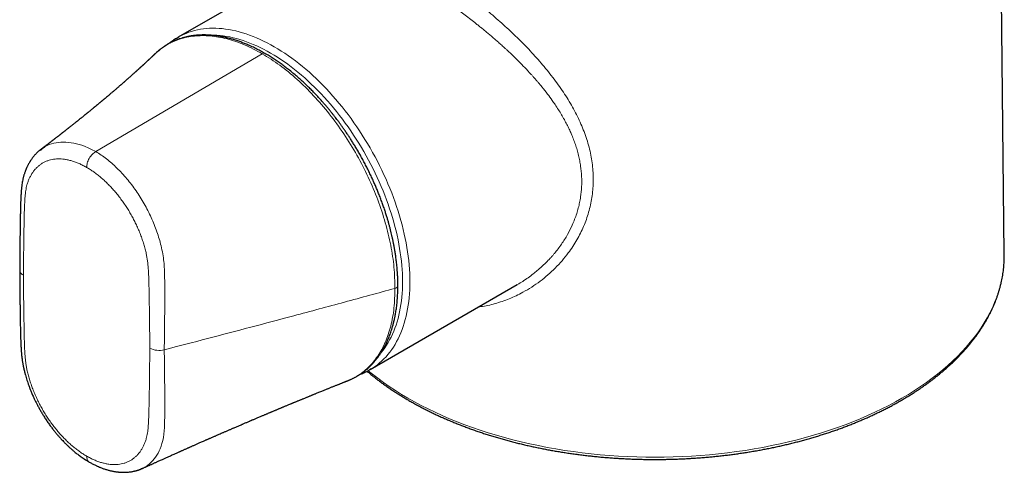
# Model space of a CAD drawing. Header units: millimetres. Extents: x 8 to 961, y 12 to 886.
# Tile 26 of 56: x 767 to 842, y 145 to 180. Entities that reach past the tile are written whole.
import ezdxf

# ---------------------------------------------------------------- set-up
doc = ezdxf.new("R2010")
doc.units = ezdxf.units.MM

msp = doc.modelspace()

# ---------------------------------------------------------------- linework, layer by layer
at = {"color": 7, "linetype": 'Continuous', "lineweight": 30}
for p, q in [((842.445, 161.758), (842.087, 195.235)), ((790.397, 185.054), (778.935, 178.438)), ((768.33, 169.752), (768.377, 169.787)), ((793.684, 152.889), (804.999, 159.421))]:
    msp.add_line(p, q, dxfattribs=at)
at = {"color": 252, "linetype": 'Continuous', "lineweight": 0}
msp.add_line((785.388, 177.172), (772.586, 169.653), dxfattribs=at)
at = {"color": 252, "linetype": 'Continuous', "lineweight": 0, "flags": 128}
for points in [[(779.022, 178.487), (779.13, 178.544), (779.331, 178.643), (779.536, 178.732), (779.746, 178.813), (779.96, 178.884), (780.179, 178.946), (780.402, 179), (780.629, 179.044), (780.86, 179.079), (781.095, 179.104), (781.333, 179.121), (781.575, 179.128), (781.819, 179.126), (782.067, 179.115), (782.318, 179.095), (782.572, 179.065), (782.828, 179.026), (783.087, 178.979), (783.347, 178.921), (783.61, 178.855), (783.875, 178.78), (784.141, 178.696), (784.409, 178.603), (784.678, 178.501), (784.948, 178.39), (785.219, 178.271), (785.491, 178.143), (785.764, 178.006), (786.037, 177.861), (786.31, 177.707), (786.583, 177.546), (786.855, 177.376), (787.128, 177.198), (787.4, 177.012), (787.671, 176.818), (787.941, 176.617), (788.21, 176.408), (788.478, 176.192), (788.744, 175.969), (789.009, 175.739), (789.272, 175.501), (789.533, 175.257), (789.791, 175.007), (790.047, 174.75), (790.301, 174.486), (790.552, 174.217), (790.8, 173.942), (791.045, 173.661), (791.286, 173.375), (791.524, 173.083), (791.759, 172.787), (791.99, 172.485), (792.217, 172.179), (792.44, 171.868), (792.659, 171.553), (792.873, 171.234), (793.083, 170.911), (793.288, 170.585), (793.489, 170.255), (793.685, 169.922), (793.875, 169.586), (794.06, 169.248), (794.24, 168.907), (794.415, 168.564), (794.584, 168.219), (794.747, 167.872), (794.905, 167.523), (795.057, 167.173), (795.202, 166.823), (795.342, 166.471), (795.475, 166.119), (795.603, 165.767), (795.723, 165.414), (795.838, 165.062), (795.945, 164.71), (796.047, 164.359), (796.141, 164.008), (796.229, 163.659), (796.31, 163.311), (796.384, 162.965), (796.451, 162.62), (796.511, 162.278), (796.565, 161.938), (796.611, 161.601), (796.65, 161.266), (796.682, 160.934), (796.707, 160.606), (796.725, 160.281), (796.736, 159.96), (796.739, 159.642), (796.736, 159.329), (796.725, 159.02), (796.707, 158.716), (796.682, 158.416), (796.65, 158.122), (796.611, 157.832), (796.565, 157.548), (796.511, 157.27), (796.451, 156.997), (796.384, 156.73), (796.31, 156.47), (796.229, 156.215), (796.141, 155.967), (796.047, 155.726), (795.945, 155.492), (795.838, 155.264), (795.723, 155.044), (795.603, 154.831), (795.475, 154.625), (795.342, 154.427), (795.202, 154.237), (795.057, 154.054), (794.905, 153.88), (794.747, 153.713), (794.584, 153.555), (794.415, 153.405), (794.24, 153.263), (794.06, 153.13), (793.875, 153.005), (793.766, 152.937)], [(794.527, 154.194), (794.537, 154.206), (794.678, 154.383), (794.814, 154.569), (794.944, 154.761), (795.068, 154.961), (795.185, 155.169), (795.296, 155.383), (795.401, 155.604), (795.5, 155.832), (795.592, 156.067), (795.677, 156.308), (795.756, 156.556), (795.828, 156.809), (795.893, 157.069), (795.952, 157.334), (796.004, 157.605), (796.049, 157.882), (796.087, 158.163), (796.118, 158.45), (796.142, 158.741), (796.16, 159.037), (796.17, 159.338), (796.174, 159.642), (796.17, 159.951), (796.16, 160.264), (796.142, 160.58), (796.118, 160.899), (796.087, 161.222), (796.049, 161.548), (796.004, 161.876), (795.952, 162.207), (795.893, 162.54), (795.828, 162.875), (795.756, 163.212), (795.677, 163.55), (795.592, 163.89), (795.5, 164.231), (795.401, 164.572), (795.296, 164.915), (795.185, 165.258), (795.068, 165.6), (794.944, 165.943), (794.814, 166.286), (794.678, 166.628), (794.537, 166.969), (794.389, 167.309), (794.236, 167.648), (794.077, 167.986), (793.912, 168.322), (793.743, 168.656), (793.567, 168.987), (793.387, 169.317), (793.202, 169.644), (793.011, 169.967), (792.816, 170.288), (792.617, 170.606), (792.412, 170.92), (792.204, 171.23), (791.991, 171.537), (791.774, 171.839), (791.553, 172.137), (791.329, 172.43), (791.1, 172.719), (790.868, 173.003), (790.633, 173.281), (790.395, 173.554), (790.154, 173.822), (789.91, 174.084), (789.663, 174.34), (789.414, 174.59), (789.162, 174.834), (788.909, 175.071), (788.653, 175.302), (788.396, 175.526), (788.136, 175.744), (787.876, 175.954), (787.614, 176.157), (787.351, 176.353), (787.087, 176.541), (786.823, 176.722), (786.558, 176.895), (786.292, 177.06), (786.027, 177.218), (785.761, 177.367), (785.496, 177.508), (785.231, 177.641), (784.966, 177.766), (784.702, 177.882), (784.439, 177.99), (784.178, 178.089), (783.917, 178.179), (783.658, 178.261), (783.401, 178.334), (783.145, 178.399), (782.891, 178.454), (782.64, 178.501), (782.39, 178.538), (782.144, 178.567), (781.9, 178.587), (781.658, 178.598), (781.42, 178.6), (781.362, 178.599)], [(834.578, 150.698), (835.068, 150.988), (835.546, 151.286), (836.009, 151.592), (836.459, 151.904), (836.894, 152.223), (837.315, 152.548), (837.721, 152.879), (838.112, 153.217), (838.487, 153.56), (838.846, 153.909), (839.19, 154.263), (839.517, 154.623), (839.828, 154.987), (840.123, 155.355), (840.4, 155.728), (840.661, 156.105), (840.904, 156.486), (841.13, 156.871), (841.339, 157.258), (841.53, 157.649), (841.703, 158.043), (841.858, 158.438), (841.995, 158.837), (842.114, 159.237), (842.215, 159.638), (842.298, 160.042), (842.362, 160.446), (842.408, 160.851), (842.436, 161.257), (842.445, 161.578)], [(793.534, 152.807), (793.853, 152.548), (794.273, 152.223), (794.709, 151.904), (795.158, 151.592), (795.622, 151.286), (796.099, 150.988), (796.59, 150.698), (797.094, 150.414), (797.61, 150.139), (798.139, 149.871), (798.679, 149.612), (799.232, 149.36), (799.795, 149.117), (800.369, 148.883), (800.954, 148.657), (801.549, 148.441), (802.153, 148.233), (802.767, 148.035), (803.389, 147.846), (804.02, 147.666), (804.658, 147.496), (805.304, 147.336), (805.958, 147.186), (806.617, 147.045), (807.283, 146.915), (807.955, 146.794), (808.632, 146.684), (809.313, 146.584), (809.999, 146.495), (810.689, 146.415), (811.382, 146.347), (812.078, 146.288), (812.776, 146.241), (813.476, 146.204), (814.178, 146.177), (814.881, 146.161), (815.584, 146.156), (816.287, 146.161), (816.99, 146.177), (817.691, 146.204), (818.392, 146.241), (819.09, 146.288), (819.786, 146.347), (820.479, 146.415), (821.169, 146.495), (821.854, 146.584), (822.536, 146.684), (823.213, 146.794), (823.884, 146.915), (824.55, 147.045), (825.21, 147.186), (825.863, 147.336), (826.509, 147.496), (827.148, 147.666), (827.779, 147.846), (828.401, 148.035), (829.014, 148.233), (829.619, 148.441), (830.213, 148.657), (830.798, 148.883), (831.372, 149.117), (831.936, 149.36), (832.488, 149.612), (833.029, 149.871), (833.557, 150.139), (834.074, 150.414), (834.578, 150.698)]]:
    msp.add_lwpolyline(points, dxfattribs=at)
at = {"color": 7, "linetype": 'Continuous', "lineweight": 30, "flags": 128}
for points in [[(778.858, 178.392), (778.935, 178.437), (779.022, 178.487)], [(842.445, 161.578), (842.445, 161.662), (842.445, 161.758)], [(793.766, 152.937), (793.685, 152.89), (793.602, 152.843)]]:
    msp.add_lwpolyline(points, dxfattribs=at)
at = {"color": 252, "linetype": 'Continuous', "lineweight": 0}
for centre, radius, start, end in [((767.233, 160.591), 0.497, 185.20737, 246.03027), ((777.448, 155.921), 1.559, 242.90616, 284.99996)]:
    msp.add_arc(centre, radius, start, end, dxfattribs=at)
for points, knots in [([(804.998, 159.423), (805.04, 159.446), (805.213, 159.544), (805.529, 159.744), (805.924, 160.016), (806.289, 160.293), (806.652, 160.591), (807.013, 160.916), (807.296, 161.197), (807.47, 161.38), (807.553, 161.471), (807.633, 161.559), (807.71, 161.646), (807.783, 161.732), (808.026, 162.019), (808.404, 162.517), (808.862, 163.25), (809.186, 163.894), (809.412, 164.438), (809.567, 164.875), (809.694, 165.308), (809.794, 165.736), (809.891, 166.275), (809.956, 166.937), (809.957, 167.731), (809.891, 168.404), (809.8, 168.947), (809.711, 169.359), (809.601, 169.774), (809.471, 170.19), (809.321, 170.608), (809.159, 171.003), (808.989, 171.378), (808.812, 171.738), (808.616, 172.106), (808.399, 172.484), (808.162, 172.871), (807.922, 173.237), (807.644, 173.638), (807.311, 174.09), (807.001, 174.484), (806.769, 174.767), (806.639, 174.922), (806.504, 175.081), (806.363, 175.243), (806.217, 175.409), (805.956, 175.699), (805.597, 176.085), (805.154, 176.538), (804.776, 176.911), (804.464, 177.208), (804.22, 177.435), (804.05, 177.591), (803.918, 177.711), (803.804, 177.814), (803.676, 177.929), (803.548, 178.043), (803.422, 178.154), (803.296, 178.263), (803.128, 178.408), (802.919, 178.587), (802.669, 178.797), (802.425, 178.999), (802.187, 179.193), (801.955, 179.379), (801.527, 179.72), (800.904, 180.202), (800.09, 180.805), (799.364, 181.321), (798.725, 181.759), (798.169, 182.129), (797.632, 182.475), (797.042, 182.845), (796.401, 183.232), (795.715, 183.626), (795.192, 183.91), (794.818, 184.104), (794.58, 184.223), (794.347, 184.337), (794.118, 184.444), (793.893, 184.546), (793.673, 184.642), (793.458, 184.732), (793.164, 184.849), (792.795, 184.984), (792.358, 185.118), (792.017, 185.197), (791.761, 185.239), (791.583, 185.26), (791.409, 185.271), (791.239, 185.272), (791.073, 185.262), (790.913, 185.241), (790.697, 185.191), (790.52, 185.135), (790.415, 185.061), (790.4, 185.05)], [0, 0, 0, 0, 0.003756, 0.015541, 0.029101, 0.041094, 0.05112, 0.065545, 0.078738, 0.08199, 0.085158, 0.088242, 0.091241, 0.094156, 0.096986, 0.120347, 0.142694, 0.164046, 0.176393, 0.188395, 0.200061, 0.211396, 0.222407, 0.242486, 0.262792, 0.28337, 0.293778, 0.304271, 0.314854, 0.325533, 0.336312, 0.347197, 0.356357, 0.365839, 0.375646, 0.385779, 0.39624, 0.407031, 0.415787, 0.429434, 0.444848, 0.449178, 0.453629, 0.458201, 0.462894, 0.467709, 0.472646, 0.4883, 0.501866, 0.513345, 0.522239, 0.529286, 0.534484, 0.53689, 0.540572, 0.544208, 0.547798, 0.551343, 0.554842, 0.558296, 0.565346, 0.572199, 0.578855, 0.585315, 0.591578, 0.597646, 0.619931, 0.64159, 0.662643, 0.67805, 0.693138, 0.707918, 0.722401, 0.742736, 0.763223, 0.783892, 0.791698, 0.799535, 0.807406, 0.815312, 0.823255, 0.831235, 0.839255, 0.847316, 0.86506, 0.884044, 0.904281, 0.913341, 0.922633, 0.932159, 0.941919, 0.951914, 0.962144, 0.972609, 0.995986, 1, 1, 1, 1]), ([(799.185, 183.121), (799.555, 182.864), (800.295, 182.35), (801.424, 181.503), (802.553, 180.6), (803.664, 179.648), (804.739, 178.66), (805.762, 177.642), (806.727, 176.588), (807.632, 175.491), (808.46, 174.365), (809.182, 173.216), (809.783, 172.06), (810.264, 170.881), (810.614, 169.685), (810.816, 168.478), (810.864, 167.282), (810.758, 166.112), (810.508, 164.976), (810.12, 163.885), (809.593, 162.836), (808.874, 161.749), (807.94, 160.665), (806.763, 159.646), (805.557, 158.875), (804.388, 158.313), (803.299, 157.951), (802.514, 157.754), (802.093, 157.721), (802.047, 157.717)], [0, 0, 0, 0, 0.036459, 0.072951, 0.109783, 0.147255, 0.184071, 0.220771, 0.25761, 0.294839, 0.332825, 0.369929, 0.406454, 0.442722, 0.480019, 0.516733, 0.553283, 0.590094, 0.626116, 0.662358, 0.69918, 0.736928, 0.7855, 0.834455, 0.884404, 0.921972, 0.958916, 0.995498, 1, 1, 1, 1]), ([(785.388, 177.172), (784.932, 177.412), (784.02, 177.892), (782.676, 178.337), (781.38, 178.57), (780.154, 178.565), (779.022, 178.325), (777.993, 177.875), (777.42, 177.391), (777.134, 177.149)], [0, 0, 0, 0, 0.1432, 0.286359, 0.429429, 0.572417, 0.715332, 0.858119, 1, 1, 1, 1]), ([(785.59, 177.194), (785.59, 177.194), (785.577, 177.204), (785.545, 177.211), (785.479, 177.215), (785.424, 177.189), (785.388, 177.172)], [0, 0, 0, 0, 0.005445, 0.267445, 0.523935, 1, 1, 1, 1]), ([(795.592, 159.134), (795.579, 159.668), (795.551, 160.735), (795.292, 162.436), (794.877, 164.175), (794.295, 165.934), (793.562, 167.68), (792.686, 169.386), (791.678, 171.021), (790.56, 172.557), (789.35, 173.969), (788.069, 175.224), (786.74, 176.322), (785.839, 176.889), (785.388, 177.172)], [0, 0, 0, 0, 0.083371, 0.166722, 0.250007, 0.333215, 0.416371, 0.499559, 0.58283, 0.666175, 0.749564, 0.833, 0.916488, 1, 1, 1, 1]), ([(768.377, 169.787), (768.482, 169.871), (768.772, 170.102), (769.35, 170.307), (770.087, 170.401), (770.887, 170.319), (771.726, 170.086), (772.299, 169.797), (772.586, 169.653)], [0, 0, 0, 0, 0.102002, 0.281007, 0.46028, 0.63998, 0.819944, 1, 1, 1, 1]), ([(771.885, 168.432), (771.894, 168.539), (771.908, 168.705), (771.996, 168.944), (772.086, 169.127), (772.198, 169.297), (772.361, 169.494), (772.497, 169.59), (772.586, 169.653)], [0, 0, 0, 0, 0.239577, 0.368438, 0.5, 0.631562, 0.760423, 1, 1, 1, 1]), ([(772.586, 169.653), (772.862, 169.472), (773.414, 169.112), (774.221, 168.394), (774.989, 167.571), (775.698, 166.645), (776.328, 165.639), (776.868, 164.58), (777.305, 163.491), (777.646, 162.347), (777.851, 161.175), (777.885, 160.031), (777.895, 158.902), (777.889, 157.778), (777.883, 156.654), (777.872, 155.532), (777.858, 154.787), (777.852, 154.415)], [0, 0, 0, 0, 0.062822, 0.125612, 0.18831, 0.25086, 0.313315, 0.375768, 0.438204, 0.500581, 0.571678, 0.642811, 0.714083, 0.785475, 0.856957, 0.92848, 1, 1, 1, 1]), ([(771.885, 168.432), (771.788, 168.485), (771.595, 168.593), (771.306, 168.728), (771.02, 168.842), (770.738, 168.935), (770.459, 169.006), (770.192, 169.054), (769.936, 169.08), (769.691, 169.087), (769.454, 169.073), (769.225, 169.04), (769.001, 168.985), (768.782, 168.907), (768.57, 168.806), (768.37, 168.683), (768.182, 168.54), (768.007, 168.376), (767.849, 168.196), (767.708, 168.002), (767.583, 167.796), (767.473, 167.574), (767.377, 167.338), (767.301, 167.104), (767.245, 166.875), (767.204, 166.654), (767.173, 166.426), (767.15, 166.192), (767.128, 165.875), (767.11, 165.475), (767.089, 164.867), (767.075, 164.125), (767.058, 163.028), (767.038, 161.701), (767.034, 160.658), (767.031, 160.137)], [0, 0, 0, 0, 0.023519, 0.047004, 0.070459, 0.093885, 0.117282, 0.140647, 0.162646, 0.184613, 0.206546, 0.228447, 0.250319, 0.273531, 0.296797, 0.320107, 0.343449, 0.366809, 0.390171, 0.412189, 0.434183, 0.456147, 0.478072, 0.499957, 0.51739, 0.534816, 0.552271, 0.569771, 0.587316, 0.621857, 0.656399, 0.71807, 0.77974, 0.889866, 1, 1, 1, 1]), ([(776.738, 154.533), (776.736, 154.978), (776.733, 155.867), (776.715, 157.207), (776.698, 158.299), (776.684, 159.141), (776.668, 159.735), (776.649, 160.228), (776.627, 160.619), (776.604, 160.906), (776.572, 161.196), (776.529, 161.491), (776.469, 161.811), (776.387, 162.157), (776.283, 162.527), (776.163, 162.898), (776.028, 163.27), (775.877, 163.641), (775.715, 164.003), (775.543, 164.354), (775.362, 164.693), (775.171, 165.027), (774.968, 165.354), (774.752, 165.68), (774.521, 166.001), (774.276, 166.317), (774.024, 166.619), (773.764, 166.908), (773.497, 167.183), (773.229, 167.437), (772.963, 167.671), (772.697, 167.886), (772.428, 168.085), (772.157, 168.269), (771.976, 168.377), (771.885, 168.432)], [0, 0, 0, 0, 0.093435, 0.186864, 0.280291, 0.321399, 0.36251, 0.403633, 0.422996, 0.442316, 0.461592, 0.480844, 0.500119, 0.523404, 0.54671, 0.570042, 0.593398, 0.616775, 0.640168, 0.662233, 0.684301, 0.706367, 0.728431, 0.75049, 0.773843, 0.797127, 0.820364, 0.843574, 0.866774, 0.889982, 0.911886, 0.933825, 0.955814, 0.977866, 1, 1, 1, 1]), ([(767.031, 160.137), (767.033, 159.692), (767.037, 158.803), (767.054, 157.463), (767.071, 156.371), (767.086, 155.53), (767.102, 154.935), (767.12, 154.443), (767.143, 154.052), (767.165, 153.765), (767.197, 153.474), (767.24, 153.18), (767.301, 152.859), (767.383, 152.514), (767.486, 152.144), (767.606, 151.773), (767.742, 151.401), (767.893, 151.03), (768.055, 150.669), (768.227, 150.318), (768.407, 149.978), (768.599, 149.644), (768.801, 149.317), (769.018, 148.992), (769.249, 148.67), (769.493, 148.355), (769.746, 148.052), (770.006, 147.764), (770.273, 147.489), (770.54, 147.235), (770.807, 147.001), (771.072, 146.786), (771.341, 146.587), (771.612, 146.403), (771.794, 146.295), (771.885, 146.24)], [0, 0, 0, 0, 0.093435, 0.186864, 0.280291, 0.321399, 0.36251, 0.403633, 0.422995, 0.442316, 0.461592, 0.480844, 0.500119, 0.523404, 0.546711, 0.570043, 0.593399, 0.616777, 0.640169, 0.662234, 0.684302, 0.706368, 0.728431, 0.75049, 0.773843, 0.797127, 0.820364, 0.843574, 0.866774, 0.889982, 0.911886, 0.933825, 0.955813, 0.977866, 1, 1, 1, 1]), ([(777.852, 154.415), (778.961, 154.701), (781.181, 155.274), (784.501, 156.144), (788.011, 157.076), (791.71, 158.071), (794.298, 158.78), (795.592, 159.134)], [0, 0, 0, 0, 0.186667, 0.373334, 0.560001, 0.78, 1, 1, 1, 1]), ([(791.958, 152.062), (792.198, 152.159), (792.781, 152.394), (793.559, 153.025), (794.295, 153.902), (794.876, 154.972), (795.292, 156.215), (795.551, 157.598), (795.579, 158.622), (795.592, 159.134)], [0, 0, 0, 0, 0.104964, 0.254007, 0.402994, 0.552074, 0.701291, 0.850627, 1, 1, 1, 1]), ([(795.819, 159.343), (795.819, 159.34), (795.82, 159.327), (795.815, 159.304), (795.803, 159.275), (795.779, 159.238), (795.736, 159.198), (795.67, 159.159), (795.617, 159.142), (795.592, 159.134)], [0, 0, 0, 0, 0.036994, 0.1518647, 0.2667354, 0.3806554, 0.6016826, 0.8094344, 1, 1, 1, 1]), ([(771.885, 146.24), (771.981, 146.187), (772.174, 146.079), (772.463, 145.945), (772.749, 145.83), (773.031, 145.737), (773.309, 145.666), (773.577, 145.618), (773.833, 145.592), (774.078, 145.585), (774.315, 145.599), (774.544, 145.632), (774.768, 145.687), (774.987, 145.765), (775.199, 145.866), (775.399, 145.989), (775.587, 146.132), (775.761, 146.296), (775.919, 146.476), (776.06, 146.669), (776.185, 146.875), (776.296, 147.097), (776.392, 147.333), (776.468, 147.567), (776.524, 147.796), (776.565, 148.017), (776.596, 148.245), (776.619, 148.479), (776.641, 148.795), (776.659, 149.196), (776.68, 149.804), (776.694, 150.545), (776.711, 151.643), (776.731, 152.969), (776.736, 154.012), (776.738, 154.533)], [0, 0, 0, 0, 0.0235194, 0.0470042, 0.0704591, 0.0938855, 0.1172824, 0.1406477, 0.1626467, 0.1846132, 0.2065464, 0.2284472, 0.2503192, 0.2735315, 0.296797, 0.3201069, 0.3434489, 0.3668088, 0.3901714, 0.4121884, 0.4341832, 0.4561467, 0.4780723, 0.4999577, 0.5173909, 0.534817, 0.5522717, 0.5697715, 0.5873164, 0.6218568, 0.6563986, 0.7180696, 0.7797398, 0.8898662, 1, 1, 1, 1]), ([(777.852, 154.415), (777.858, 154.048), (777.872, 153.315), (777.883, 152.22), (777.889, 151.129), (777.895, 150.039), (777.885, 148.962), (777.851, 147.897), (777.646, 147.003), (777.306, 146.287), (776.865, 145.748), (776.45, 145.405), (776.157, 145.304), (776.077, 145.276)], [0, 0, 0, 0, 0.10071, 0.201425, 0.302081, 0.402611, 0.502973, 0.603138, 0.703253, 0.791088, 0.879006, 0.966949, 1, 1, 1, 1]), ([(772.092, 145.783), (772.091, 145.783), (772.053, 145.797), (771.997, 145.859), (771.908, 145.994), (771.894, 146.143), (771.885, 146.24)], [0, 0, 0, 0, 0.005678, 0.267308, 0.523566, 1, 1, 1, 1])]:
    msp.add_open_spline(points, degree=3, knots=knots, dxfattribs=at)
at = {"color": 7, "linetype": 'Continuous', "lineweight": 30}
for points, knots in [([(785.59, 177.194), (785.53, 177.228), (785.412, 177.296), (785.238, 177.391), (785.066, 177.481), (784.889, 177.571), (784.706, 177.661), (784.514, 177.75), (784.289, 177.85), (784.027, 177.959), (783.728, 178.074), (783.417, 178.183), (783.166, 178.261), (782.979, 178.314), (782.861, 178.346), (782.749, 178.375), (782.647, 178.399), (782.555, 178.421), (782.474, 178.438), (782.404, 178.453), (782.346, 178.465), (782.299, 178.474), (782.256, 178.482), (782.211, 178.491), (782.157, 178.5), (782.093, 178.511), (782.024, 178.522), (781.913, 178.539), (781.76, 178.56), (781.565, 178.581), (781.36, 178.597), (781.143, 178.608), (780.959, 178.611), (780.81, 178.61), (780.7, 178.607), (780.588, 178.602), (780.478, 178.595), (780.376, 178.587), (780.286, 178.579), (780.209, 178.57), (780.15, 178.563), (780.106, 178.557), (780.075, 178.553), (780.05, 178.55), (780.023, 178.546), (779.99, 178.541), (779.948, 178.534), (779.895, 178.526), (779.83, 178.514), (779.751, 178.499), (779.661, 178.481), (779.569, 178.461), (779.478, 178.439), (779.39, 178.416), (779.305, 178.393), (779.201, 178.363), (779.081, 178.325), (778.947, 178.278), (778.831, 178.235), (778.734, 178.196), (778.655, 178.163), (778.584, 178.131), (778.52, 178.102), (778.459, 178.073), (778.397, 178.043), (778.329, 178.008), (778.25, 177.966), (778.16, 177.917), (778.059, 177.858), (777.961, 177.798), (777.867, 177.737), (777.778, 177.677), (777.69, 177.614), (777.605, 177.551), (777.527, 177.49), (777.454, 177.432), (777.381, 177.371), (777.309, 177.309), (777.239, 177.247), (777.183, 177.196), (777.15, 177.163), (777.136, 177.151)], [0, 0, 0, 0, 0.019032, 0.036888, 0.054489, 0.072894, 0.092107, 0.112127, 0.132957, 0.162894, 0.194315, 0.227224, 0.261621, 0.27424, 0.28704, 0.299223, 0.310257, 0.320141, 0.328874, 0.336456, 0.342886, 0.347679, 0.351765, 0.356618, 0.362511, 0.369443, 0.377252, 0.385265, 0.405872, 0.427299, 0.449831, 0.474132, 0.500232, 0.512438, 0.525002, 0.537922, 0.551134, 0.563286, 0.573842, 0.582802, 0.590167, 0.594833, 0.598514, 0.601209, 0.603973, 0.607903, 0.612999, 0.619261, 0.626689, 0.636606, 0.647935, 0.659366, 0.670522, 0.681402, 0.692005, 0.702333, 0.72055, 0.737837, 0.753777, 0.765438, 0.77598, 0.785452, 0.794151, 0.802132, 0.810375, 0.819851, 0.831, 0.84382, 0.858312, 0.874479, 0.887055, 0.900489, 0.914428, 0.927555, 0.939746, 0.951, 0.961317, 0.973973, 0.984857, 0.993971, 1, 1, 1, 1]), ([(778.854, 178.39), (778.81, 178.363), (778.716, 178.305), (778.576, 178.211), (778.433, 178.109), (778.326, 178.028), (778.269, 177.98), (778.256, 177.969)], [0, 0, 0, 0, 0.211686, 0.45243, 0.693225, 0.934115, 1, 1, 1, 1]), ([(795.819, 159.343), (795.819, 159.408), (795.819, 159.57), (795.813, 159.828), (795.801, 160.11), (795.785, 160.379), (795.765, 160.633), (795.743, 160.867), (795.72, 161.083), (795.697, 161.281), (795.673, 161.464), (795.65, 161.633), (795.626, 161.793), (795.602, 161.943), (795.579, 162.082), (795.558, 162.201), (795.54, 162.3), (795.527, 162.373), (795.517, 162.424), (795.511, 162.456), (795.506, 162.481), (795.503, 162.5), (795.499, 162.52), (795.494, 162.545), (795.486, 162.586), (795.473, 162.648), (795.456, 162.735), (795.434, 162.839), (795.409, 162.955), (795.375, 163.11), (795.331, 163.3), (795.275, 163.533), (795.214, 163.771), (795.149, 164.012), (795.081, 164.256), (795.007, 164.511), (794.922, 164.788), (794.827, 165.083), (794.722, 165.395), (794.606, 165.725), (794.477, 166.072), (794.346, 166.409), (794.214, 166.733), (794.083, 167.042), (793.942, 167.362), (793.791, 167.693), (793.631, 168.031), (793.465, 168.366), (793.292, 168.703), (793.115, 169.035), (792.935, 169.362), (792.758, 169.67), (792.586, 169.961), (792.419, 170.235), (792.257, 170.492), (792.102, 170.732), (791.946, 170.968), (791.791, 171.198), (791.637, 171.419), (791.517, 171.588), (791.428, 171.712), (791.362, 171.802), (791.291, 171.899), (791.213, 172.005), (791.119, 172.129), (791.009, 172.273), (790.882, 172.438), (790.741, 172.616), (790.588, 172.805), (790.422, 173.007), (790.246, 173.215), (790.061, 173.429), (789.867, 173.647), (789.66, 173.873), (789.441, 174.106), (789.203, 174.351), (788.945, 174.607), (788.668, 174.873), (788.375, 175.143), (788.066, 175.416), (787.741, 175.69), (787.426, 175.944), (787.123, 176.176), (786.835, 176.389), (786.537, 176.598), (786.23, 176.803), (785.913, 177.004), (785.699, 177.13), (785.59, 177.194)], [0, 0, 0, 0, 0.010397, 0.025958, 0.040659, 0.054505, 0.067497, 0.079639, 0.090309, 0.100226, 0.10939, 0.117803, 0.125464, 0.133259, 0.140085, 0.145942, 0.150831, 0.154751, 0.156709, 0.158288, 0.159489, 0.160312, 0.161132, 0.162344, 0.16398, 0.167243, 0.17147, 0.176659, 0.182527, 0.188327, 0.199413, 0.210091, 0.222272, 0.233875, 0.244936, 0.257405, 0.270708, 0.284845, 0.299818, 0.315631, 0.332291, 0.349809, 0.364186, 0.379117, 0.394633, 0.410725, 0.427378, 0.44406, 0.460122, 0.477264, 0.493609, 0.509172, 0.52399, 0.538063, 0.551388, 0.563964, 0.575789, 0.588705, 0.600584, 0.611427, 0.616179, 0.620934, 0.62623, 0.632088, 0.638507, 0.64699, 0.656287, 0.666399, 0.677324, 0.689061, 0.701609, 0.714181, 0.72747, 0.741476, 0.756201, 0.771665, 0.78888, 0.806934, 0.825829, 0.845567, 0.866149, 0.887577, 0.905006, 0.922958, 0.941433, 0.960431, 0.979953, 1, 1, 1, 1]), ([(777.134, 177.15), (777.131, 177.147), (777.125, 177.141), (777.114, 177.131), (777.104, 177.121), (777.093, 177.11), (777.081, 177.099), (777.066, 177.084), (777.047, 177.066), (777.025, 177.046), (777.005, 177.026), (776.986, 177.009), (776.967, 176.99), (776.943, 176.967), (776.915, 176.941), (776.888, 176.915), (776.863, 176.892), (776.835, 176.865), (776.803, 176.835), (776.768, 176.801), (776.732, 176.768), (776.697, 176.735), (776.666, 176.706), (776.64, 176.682), (776.617, 176.659), (776.592, 176.636), (776.561, 176.608), (776.53, 176.579), (776.498, 176.549), (776.465, 176.518), (776.428, 176.484), (776.391, 176.449), (776.355, 176.416), (776.317, 176.381), (776.276, 176.344), (776.236, 176.306), (776.194, 176.267), (776.151, 176.229), (776.105, 176.186), (776.062, 176.147), (776.027, 176.114), (776, 176.09), (775.972, 176.064), (775.942, 176.037), (775.912, 176.01), (775.886, 175.986), (775.861, 175.964), (775.834, 175.939), (775.805, 175.913), (775.779, 175.889), (775.759, 175.871), (775.74, 175.854), (775.719, 175.835), (775.694, 175.812), (775.669, 175.79), (775.646, 175.769), (775.625, 175.75), (775.602, 175.729), (775.576, 175.706), (775.55, 175.683), (775.527, 175.662), (775.494, 175.632), (775.446, 175.59), (775.386, 175.536), (775.323, 175.48), (775.26, 175.424), (775.198, 175.369), (775.133, 175.312), (775.08, 175.265), (775.03, 175.22), (774.987, 175.182), (774.942, 175.143), (774.896, 175.103), (774.851, 175.063), (774.805, 175.023), (774.762, 174.985), (774.718, 174.947), (774.675, 174.909), (774.63, 174.87), (774.583, 174.829), (774.537, 174.789), (774.484, 174.743), (774.427, 174.693), (774.358, 174.634), (774.292, 174.577), (774.222, 174.517), (774.156, 174.46), (774.086, 174.4), (774.014, 174.339), (773.936, 174.272), (773.856, 174.203), (773.773, 174.133), (773.691, 174.063), (773.611, 173.995), (773.543, 173.938), (773.487, 173.891), (773.443, 173.854), (773.398, 173.816), (773.351, 173.777), (773.305, 173.738), (773.258, 173.699), (773.211, 173.659), (773.169, 173.624), (773.135, 173.596), (773.111, 173.576), (773.085, 173.554), (773.055, 173.529), (773.025, 173.504), (772.997, 173.48), (772.97, 173.458), (772.94, 173.433), (772.899, 173.399), (772.852, 173.36), (772.807, 173.323), (772.769, 173.291), (772.736, 173.264), (772.704, 173.237), (772.669, 173.208), (772.629, 173.176), (772.586, 173.14), (772.543, 173.105), (772.506, 173.074), (772.474, 173.048), (772.444, 173.023), (772.412, 172.997), (772.38, 172.97), (772.342, 172.939), (772.293, 172.899), (772.236, 172.853), (772.177, 172.805), (772.118, 172.757), (772.059, 172.708), (772.003, 172.663), (771.955, 172.624), (771.914, 172.59), (771.876, 172.559), (771.839, 172.529), (771.799, 172.497), (771.758, 172.464), (771.716, 172.43), (771.669, 172.392), (771.614, 172.347), (771.555, 172.3), (771.495, 172.252), (771.435, 172.203), (771.377, 172.157), (771.325, 172.115), (771.276, 172.076), (771.227, 172.037), (771.18, 171.999), (771.134, 171.962), (771.088, 171.925), (771.033, 171.882), (770.971, 171.833), (770.905, 171.78), (770.842, 171.73), (770.778, 171.679), (770.715, 171.629), (770.646, 171.575), (770.575, 171.518), (770.508, 171.465), (770.451, 171.42), (770.401, 171.381), (770.349, 171.34), (770.292, 171.296), (770.234, 171.25), (770.173, 171.202), (770.112, 171.154), (770.059, 171.113), (770.017, 171.08), (769.979, 171.05), (769.939, 171.019), (769.896, 170.986), (769.854, 170.952), (769.81, 170.918), (769.763, 170.881), (769.713, 170.843), (769.665, 170.805), (769.615, 170.767), (769.559, 170.723), (769.501, 170.678), (769.447, 170.636), (769.402, 170.601), (769.359, 170.568), (769.313, 170.532), (769.264, 170.494), (769.214, 170.456), (769.167, 170.42), (769.121, 170.384), (769.076, 170.349), (769.03, 170.314), (768.983, 170.278), (768.937, 170.243), (768.891, 170.208), (768.85, 170.176), (768.813, 170.147), (768.776, 170.12), (768.736, 170.089), (768.684, 170.049), (768.623, 170.002), (768.558, 169.952), (768.495, 169.905), (768.445, 169.867), (768.406, 169.836), (768.382, 169.819), (768.369, 169.808), (768.364, 169.805)], [0, 0, 0, 0, 0.001331, 0.002952, 0.004566, 0.006175, 0.007785, 0.010133, 0.012976, 0.016314, 0.019598, 0.022042, 0.024652, 0.028216, 0.032771, 0.036838, 0.040163, 0.043609, 0.049445, 0.053938, 0.058904, 0.064729, 0.068713, 0.07239, 0.075468, 0.078781, 0.082765, 0.088343, 0.09176, 0.096177, 0.10212, 0.106908, 0.11148, 0.11695, 0.122189, 0.128098, 0.133416, 0.139141, 0.145091, 0.15205, 0.156037, 0.159286, 0.162799, 0.16698, 0.171137, 0.174501, 0.177277, 0.180753, 0.184951, 0.188531, 0.190942, 0.192932, 0.195733, 0.199253, 0.202552, 0.205384, 0.207887, 0.210749, 0.214243, 0.217732, 0.220647, 0.222994, 0.230468, 0.238577, 0.246034, 0.254161, 0.262082, 0.269348, 0.278018, 0.282093, 0.287647, 0.293915, 0.298541, 0.304458, 0.310431, 0.315033, 0.320468, 0.326187, 0.330799, 0.336895, 0.342939, 0.347353, 0.356024, 0.363395, 0.371946, 0.379459, 0.387952, 0.395547, 0.404046, 0.412975, 0.422925, 0.43197, 0.441589, 0.451362, 0.459618, 0.464758, 0.47047, 0.474925, 0.4801, 0.486206, 0.490795, 0.495903, 0.502019, 0.504894, 0.507335, 0.510214, 0.513675, 0.517295, 0.520385, 0.523051, 0.526326, 0.530635, 0.53674, 0.541737, 0.545723, 0.54936, 0.552775, 0.556383, 0.560898, 0.565795, 0.570639, 0.574981, 0.577988, 0.581213, 0.5848, 0.58855, 0.591775, 0.597193, 0.604471, 0.610224, 0.616419, 0.623473, 0.629594, 0.634247, 0.639049, 0.642882, 0.646475, 0.651001, 0.65557, 0.659427, 0.664474, 0.670795, 0.676928, 0.683208, 0.689836, 0.695946, 0.701439, 0.706213, 0.711548, 0.716889, 0.721047, 0.725804, 0.731488, 0.738067, 0.74515, 0.752082, 0.757754, 0.764975, 0.771653, 0.778906, 0.787163, 0.792239, 0.796496, 0.802349, 0.808202, 0.813828, 0.820163, 0.826951, 0.832194, 0.836364, 0.839774, 0.843823, 0.848405, 0.852676, 0.856665, 0.861746, 0.867009, 0.871572, 0.876196, 0.881881, 0.888456, 0.893659, 0.898031, 0.901851, 0.906513, 0.911841, 0.916518, 0.921363, 0.925731, 0.930204, 0.93476, 0.939302, 0.944096, 0.948422, 0.952752, 0.956232, 0.959464, 0.963474, 0.967997, 0.974895, 0.981358, 0.987066, 0.993172, 0.996004, 0.998647, 1, 1, 1, 1]), ([(768.315, 169.767), (768.297, 169.753), (768.253, 169.717), (768.199, 169.671), (768.142, 169.62), (768.09, 169.571), (768.034, 169.517), (767.974, 169.455), (767.915, 169.391), (767.852, 169.32), (767.784, 169.238), (767.71, 169.144), (767.641, 169.048), (767.587, 168.969), (767.547, 168.907), (767.515, 168.855), (767.479, 168.797), (767.44, 168.73), (767.401, 168.659), (767.364, 168.588), (767.33, 168.52), (767.299, 168.455), (767.27, 168.393), (767.246, 168.337), (767.223, 168.283), (767.197, 168.219), (767.166, 168.14), (767.132, 168.046), (767.098, 167.947), (767.067, 167.848), (767.039, 167.75), (767.013, 167.653), (766.984, 167.531), (766.953, 167.385), (766.923, 167.214), (766.9, 167.055), (766.883, 166.914), (766.871, 166.795), (766.861, 166.682), (766.852, 166.565), (766.843, 166.432), (766.835, 166.281), (766.822, 166.013), (766.807, 165.64), (766.798, 165.289), (766.793, 165.071), (766.791, 164.985), (766.79, 164.912), (766.788, 164.854), (766.787, 164.808), (766.787, 164.766), (766.786, 164.711), (766.784, 164.635), (766.783, 164.537), (766.781, 164.429), (766.779, 164.315), (766.777, 164.194), (766.775, 164.067), (766.773, 163.933), (766.771, 163.785), (766.768, 163.619), (766.765, 163.433), (766.762, 163.23), (766.759, 163.01), (766.756, 162.773), (766.752, 162.519), (766.749, 162.239), (766.746, 161.93), (766.743, 161.592), (766.741, 161.233), (766.739, 160.882), (766.739, 160.65), (766.738, 160.546)], [0, 0, 0, 0, 0.007172, 0.018305, 0.027488, 0.035244, 0.044213, 0.054551, 0.064706, 0.074069, 0.086865, 0.100958, 0.114453, 0.126712, 0.132964, 0.139348, 0.146952, 0.15579, 0.165161, 0.173917, 0.182042, 0.190252, 0.197661, 0.20424, 0.210111, 0.216715, 0.226459, 0.237514, 0.248557, 0.259503, 0.270339, 0.2809, 0.291154, 0.309206, 0.326674, 0.344287, 0.357832, 0.36982, 0.38039, 0.392189, 0.405773, 0.421116, 0.438212, 0.487306, 0.534438, 0.544498, 0.553232, 0.560552, 0.566461, 0.570961, 0.574588, 0.578975, 0.587572, 0.597764, 0.608637, 0.620174, 0.632374, 0.645238, 0.658769, 0.672972, 0.690143, 0.70892, 0.72939, 0.751556, 0.775417, 0.800976, 0.828235, 0.860185, 0.894196, 0.930271, 0.968412, 1, 1, 1, 1]), ([(768.376, 169.815), (768.356, 169.8), (768.334, 169.783), (768.316, 169.768), (768.315, 169.767)], [0, 0, 0, 0, 0.925262, 1, 1, 1, 1]), ([(793.448, 152.762), (793.471, 152.742), (793.569, 152.658), (793.747, 152.512), (793.983, 152.322), (794.224, 152.135), (794.47, 151.95), (794.721, 151.767), (794.976, 151.587), (795.235, 151.409), (795.499, 151.233), (795.768, 151.059), (796.041, 150.888), (796.318, 150.719), (796.6, 150.553), (796.886, 150.389), (797.176, 150.228), (797.469, 150.069), (797.767, 149.913), (798.069, 149.76), (798.375, 149.609), (798.685, 149.461), (798.998, 149.316), (799.315, 149.173), (799.635, 149.034), (799.96, 148.897), (800.287, 148.763), (800.618, 148.631), (800.952, 148.503), (801.289, 148.378), (801.63, 148.255), (801.974, 148.136), (802.32, 148.019), (802.67, 147.906), (803.022, 147.796), (803.377, 147.688), (803.735, 147.584), (804.095, 147.483), (804.458, 147.385), (804.824, 147.29), (805.192, 147.199), (805.562, 147.11), (805.934, 147.025), (806.308, 146.943), (806.685, 146.865), (807.063, 146.789), (807.443, 146.717), (807.825, 146.648), (808.209, 146.583), (808.594, 146.521), (808.981, 146.462), (809.37, 146.407), (809.759, 146.355), (810.15, 146.306), (810.542, 146.261), (810.936, 146.219), (811.33, 146.18), (811.725, 146.145), (812.121, 146.113), (812.518, 146.085), (812.916, 146.06), (813.314, 146.039), (813.713, 146.021), (814.112, 146.007), (814.511, 145.996), (814.911, 145.988), (815.31, 145.984), (815.71, 145.983), (816.11, 145.986), (816.509, 145.993), (816.909, 146.002), (817.308, 146.015), (817.707, 146.032), (818.105, 146.052), (818.503, 146.076), (818.9, 146.103), (819.296, 146.133), (819.692, 146.167), (820.087, 146.204), (820.48, 146.245), (820.873, 146.289), (821.264, 146.336), (821.655, 146.387), (822.043, 146.441), (822.431, 146.499), (822.817, 146.56), (823.201, 146.624), (823.584, 146.692), (823.965, 146.762), (824.344, 146.837), (824.721, 146.914), (825.096, 146.995), (825.469, 147.079), (825.84, 147.166), (826.209, 147.256), (826.575, 147.35), (826.939, 147.447), (827.3, 147.546), (827.659, 147.649), (828.015, 147.756), (828.368, 147.865), (828.719, 147.977), (829.067, 148.092), (829.411, 148.211), (829.753, 148.332), (830.091, 148.456), (830.427, 148.584), (830.759, 148.714), (831.088, 148.847), (831.413, 148.983), (831.735, 149.121), (832.053, 149.263), (832.368, 149.407), (832.679, 149.554), (832.986, 149.704), (833.289, 149.857), (833.589, 150.012), (833.884, 150.169), (834.176, 150.33), (834.463, 150.492), (834.746, 150.658), (835.025, 150.826), (835.3, 150.996), (835.57, 151.169), (835.836, 151.344), (836.097, 151.521), (836.354, 151.701), (836.606, 151.883), (836.854, 152.067), (837.097, 152.253), (837.335, 152.442), (837.568, 152.633), (837.796, 152.825), (838.02, 153.02), (838.238, 153.217), (838.451, 153.415), (838.66, 153.616), (838.863, 153.818), (839.061, 154.022), (839.253, 154.228), (839.441, 154.436), (839.623, 154.645), (839.799, 154.856), (839.971, 155.068), (840.136, 155.282), (840.297, 155.497), (840.451, 155.714), (840.601, 155.932), (840.744, 156.151), (840.882, 156.372), (841.014, 156.594), (841.141, 156.817), (841.262, 157.041), (841.377, 157.266), (841.486, 157.492), (841.589, 157.719), (841.687, 157.946), (841.779, 158.175), (841.865, 158.404), (841.945, 158.634), (842.019, 158.865), (842.087, 159.096), (842.149, 159.328), (842.206, 159.56), (842.256, 159.793), (842.301, 160.026), (842.339, 160.259), (842.372, 160.493), (842.399, 160.727), (842.42, 160.961), (842.434, 161.195), (842.443, 161.399), (842.444, 161.525), (842.444, 161.573)], [0, 0, 0, 0, 0.001782, 0.007679, 0.013577, 0.019475, 0.025374, 0.031273, 0.037172, 0.043072, 0.048972, 0.054871, 0.060771, 0.066671, 0.072571, 0.078471, 0.084371, 0.09027, 0.096169, 0.102068, 0.107967, 0.113865, 0.119764, 0.125661, 0.131559, 0.137456, 0.143353, 0.14925, 0.155146, 0.161042, 0.166937, 0.172833, 0.178728, 0.184622, 0.190516, 0.19641, 0.202304, 0.208197, 0.21409, 0.219983, 0.225875, 0.231767, 0.237659, 0.24355, 0.249441, 0.255332, 0.261223, 0.267114, 0.273004, 0.278894, 0.284784, 0.290674, 0.296563, 0.302453, 0.308342, 0.314231, 0.32012, 0.326009, 0.331897, 0.337786, 0.343674, 0.349563, 0.355451, 0.361339, 0.367228, 0.373116, 0.379004, 0.384892, 0.39078, 0.396669, 0.402557, 0.408445, 0.414333, 0.420222, 0.42611, 0.431999, 0.437887, 0.443776, 0.449665, 0.455554, 0.461443, 0.467332, 0.473221, 0.479111, 0.485001, 0.49089, 0.496781, 0.502671, 0.508561, 0.514452, 0.520343, 0.526234, 0.532126, 0.538018, 0.54391, 0.549802, 0.555695, 0.561588, 0.567481, 0.573375, 0.579269, 0.585163, 0.591058, 0.596953, 0.602848, 0.608744, 0.61464, 0.620536, 0.626433, 0.63233, 0.638228, 0.644126, 0.650024, 0.655922, 0.661821, 0.667721, 0.67362, 0.67952, 0.68542, 0.69132, 0.697221, 0.703121, 0.709022, 0.714923, 0.720824, 0.726725, 0.732626, 0.738527, 0.744427, 0.750328, 0.756228, 0.762127, 0.768026, 0.773925, 0.779823, 0.78572, 0.791616, 0.797511, 0.803404, 0.809297, 0.815188, 0.821077, 0.826964, 0.83285, 0.838733, 0.844614, 0.850493, 0.856369, 0.862243, 0.868114, 0.873981, 0.879846, 0.885707, 0.891564, 0.897419, 0.90327, 0.909117, 0.91496, 0.920801, 0.926637, 0.93247, 0.938299, 0.944126, 0.949949, 0.955769, 0.961586, 0.967401, 0.973213, 0.979024, 0.984832, 0.99064, 0.996446, 1, 1, 1, 1]), ([(766.738, 160.545), (766.738, 160.459), (766.739, 160.266), (766.74, 159.97), (766.742, 159.665), (766.744, 159.379), (766.746, 159.112), (766.749, 158.864), (766.752, 158.636), (766.754, 158.426), (766.757, 158.236), (766.759, 158.065), (766.761, 157.912), (766.763, 157.78), (766.765, 157.665), (766.766, 157.576), (766.767, 157.509), (766.768, 157.461), (766.768, 157.42), (766.769, 157.387), (766.769, 157.354), (766.77, 157.313), (766.771, 157.255), (766.772, 157.179), (766.773, 157.089), (766.776, 156.904), (766.781, 156.628), (766.786, 156.303), (766.792, 156.011), (766.798, 155.748), (766.803, 155.529), (766.809, 155.358), (766.813, 155.239), (766.817, 155.118), (766.822, 154.994), (766.827, 154.87), (766.832, 154.765), (766.836, 154.682), (766.839, 154.621), (766.842, 154.565), (766.845, 154.514), (766.848, 154.464), (766.852, 154.408), (766.857, 154.335), (766.863, 154.247), (766.871, 154.15), (766.88, 154.053), (766.889, 153.958), (766.902, 153.845), (766.918, 153.717), (766.938, 153.575), (766.958, 153.448), (766.978, 153.334), (766.995, 153.241), (767.01, 153.166), (767.022, 153.109), (767.032, 153.062), (767.042, 153.017), (767.053, 152.966), (767.068, 152.902), (767.086, 152.826), (767.106, 152.742), (767.128, 152.655), (767.151, 152.568), (767.186, 152.442), (767.234, 152.276), (767.297, 152.073), (767.365, 151.867), (767.44, 151.653), (767.527, 151.424), (767.625, 151.178), (767.737, 150.916), (767.852, 150.664), (767.967, 150.425), (768.081, 150.2), (768.204, 149.968), (768.338, 149.729), (768.482, 149.485), (768.642, 149.226), (768.814, 148.964), (768.994, 148.704), (769.17, 148.462), (769.342, 148.238), (769.509, 148.03), (769.671, 147.838), (769.825, 147.663), (769.971, 147.504), (770.09, 147.378), (770.183, 147.283), (770.251, 147.214), (770.313, 147.154), (770.367, 147.101), (770.413, 147.057), (770.452, 147.02), (770.488, 146.986), (770.528, 146.949), (770.577, 146.903), (770.641, 146.846), (770.715, 146.78), (770.794, 146.711), (770.873, 146.644), (770.968, 146.565), (771.078, 146.476), (771.204, 146.378), (771.332, 146.281), (771.472, 146.18), (771.627, 146.073), (771.786, 145.968), (771.942, 145.87), (772.043, 145.811), (772.092, 145.783)], [0, 0, 0, 0, 0.016954, 0.038387, 0.058548, 0.077439, 0.095061, 0.111414, 0.126501, 0.140321, 0.152877, 0.16417, 0.174198, 0.182965, 0.190474, 0.196821, 0.20054, 0.203727, 0.206383, 0.208508, 0.210328, 0.212813, 0.216738, 0.221743, 0.227826, 0.234421, 0.258181, 0.28228, 0.298549, 0.31558, 0.333798, 0.341283, 0.348956, 0.356811, 0.364838, 0.373043, 0.380758, 0.385021, 0.388943, 0.392522, 0.395755, 0.398651, 0.402015, 0.406352, 0.412252, 0.41847, 0.424492, 0.430301, 0.435884, 0.445255, 0.453823, 0.461555, 0.468356, 0.47418, 0.478286, 0.481714, 0.484465, 0.486724, 0.489695, 0.493594, 0.498118, 0.503291, 0.508477, 0.513616, 0.518709, 0.530974, 0.542972, 0.554795, 0.567385, 0.580992, 0.59562, 0.61127, 0.627949, 0.641075, 0.654778, 0.669058, 0.683919, 0.69936, 0.715239, 0.733361, 0.750629, 0.767003, 0.782494, 0.797371, 0.811354, 0.824449, 0.836662, 0.847997, 0.853974, 0.859571, 0.864543, 0.868878, 0.872576, 0.875637, 0.878302, 0.881148, 0.885053, 0.89002, 0.896046, 0.902404, 0.908516, 0.914382, 0.924495, 0.933778, 0.942995, 0.953722, 0.965337, 0.977664, 0.989316, 1, 1, 1, 1]), ([(791.99, 152.047), (792.009, 152.055), (792.051, 152.072), (792.113, 152.098), (792.183, 152.129), (792.259, 152.164), (792.336, 152.2), (792.414, 152.239), (792.489, 152.277), (792.565, 152.318), (792.642, 152.361), (792.718, 152.405), (792.786, 152.447), (792.845, 152.484), (792.901, 152.52), (792.961, 152.56), (793.033, 152.61), (793.116, 152.669), (793.209, 152.739), (793.309, 152.818), (793.415, 152.906), (793.504, 152.984), (793.571, 153.045), (793.612, 153.084), (793.645, 153.115), (793.672, 153.141), (793.697, 153.166), (793.728, 153.196), (793.766, 153.235), (793.813, 153.284), (793.867, 153.34), (793.949, 153.43), (794.055, 153.551), (794.178, 153.703), (794.277, 153.834), (794.357, 153.944), (794.418, 154.031), (794.473, 154.114), (794.523, 154.19), (794.562, 154.252), (794.593, 154.302), (794.616, 154.34), (794.635, 154.372), (794.651, 154.399), (794.667, 154.427), (794.687, 154.46), (794.711, 154.502), (794.739, 154.553), (794.772, 154.612), (794.84, 154.74), (794.921, 154.9), (795.01, 155.092), (795.079, 155.251), (795.146, 155.416), (795.213, 155.59), (795.279, 155.777), (795.332, 155.938), (795.372, 156.069), (795.4, 156.16), (795.423, 156.242), (795.442, 156.313), (795.458, 156.369), (795.469, 156.412), (795.477, 156.444), (795.484, 156.471), (795.492, 156.5), (795.5, 156.536), (795.511, 156.578), (795.523, 156.628), (795.538, 156.692), (795.555, 156.77), (795.576, 156.864), (795.597, 156.969), (795.62, 157.084), (795.645, 157.221), (795.672, 157.383), (795.7, 157.571), (795.727, 157.775), (795.753, 157.997), (795.775, 158.234), (795.794, 158.487), (795.808, 158.756), (795.818, 159.042), (795.819, 159.241), (795.82, 159.343)], [0, 0, 0, 0, 0.006469, 0.01435, 0.023666, 0.034434, 0.046291, 0.057804, 0.06883, 0.07937, 0.09193, 0.103722, 0.114337, 0.123427, 0.130992, 0.14035, 0.151571, 0.164663, 0.179513, 0.195708, 0.213212, 0.232026, 0.240534, 0.24766, 0.253396, 0.257743, 0.261796, 0.266825, 0.274006, 0.282544, 0.292439, 0.303258, 0.328422, 0.352585, 0.375746, 0.389161, 0.402212, 0.414603, 0.425509, 0.434884, 0.441176, 0.446524, 0.450927, 0.454386, 0.457896, 0.462374, 0.468094, 0.475054, 0.483253, 0.492089, 0.526225, 0.5461, 0.565667, 0.58577, 0.606856, 0.628927, 0.651982, 0.663193, 0.673921, 0.683225, 0.691097, 0.697537, 0.702126, 0.705545, 0.708094, 0.711234, 0.715155, 0.71986, 0.725347, 0.731617, 0.74061, 0.750842, 0.762207, 0.774478, 0.787644, 0.805698, 0.825203, 0.846157, 0.86856, 0.892407, 0.917233, 0.943444, 0.971035, 1, 1, 1, 1]), ([(792.902, 152.521), (792.913, 152.525), (792.979, 152.549), (793.099, 152.598), (793.261, 152.669), (793.419, 152.746), (793.531, 152.803), (793.59, 152.836), (793.597, 152.841)], [0, 0, 0, 0, 0.044255, 0.275047, 0.505648, 0.736095, 0.966429, 1, 1, 1, 1]), ([(776.147, 145.283), (776.174, 145.295), (776.231, 145.321), (776.315, 145.36), (776.397, 145.397), (776.475, 145.432), (776.558, 145.47), (776.647, 145.51), (776.736, 145.551), (776.821, 145.589), (776.9, 145.625), (776.977, 145.66), (777.059, 145.697), (777.15, 145.738), (777.244, 145.78), (777.344, 145.825), (777.453, 145.875), (777.577, 145.93), (777.703, 145.987), (777.821, 146.04), (777.931, 146.089), (778.039, 146.138), (778.153, 146.189), (778.276, 146.244), (778.405, 146.302), (778.537, 146.361), (778.666, 146.419), (778.787, 146.473), (778.897, 146.522), (778.983, 146.56), (779.052, 146.591), (779.111, 146.617), (779.178, 146.647), (779.259, 146.683), (779.349, 146.723), (779.443, 146.765), (779.538, 146.807), (779.627, 146.846), (779.708, 146.882), (779.78, 146.914), (779.848, 146.944), (779.915, 146.974), (779.99, 147.008), (780.077, 147.046), (780.174, 147.089), (780.274, 147.133), (780.379, 147.179), (780.488, 147.227), (780.604, 147.278), (780.728, 147.333), (780.856, 147.389), (780.969, 147.439), (781.06, 147.479), (781.131, 147.51), (781.198, 147.539), (781.263, 147.568), (781.332, 147.598), (781.411, 147.632), (781.502, 147.672), (781.604, 147.717), (781.708, 147.762), (781.807, 147.805), (781.897, 147.845), (782.011, 147.894), (782.15, 147.955), (782.29, 148.015), (782.401, 148.064), (782.488, 148.102), (782.582, 148.142), (782.684, 148.186), (782.787, 148.231), (782.89, 148.276), (782.987, 148.317), (783.079, 148.357), (783.161, 148.392), (783.25, 148.431), (783.352, 148.475), (783.47, 148.525), (783.588, 148.576), (783.711, 148.629), (783.826, 148.678), (783.935, 148.725), (784.036, 148.768), (784.142, 148.813), (784.251, 148.86), (784.349, 148.902), (784.431, 148.937), (784.497, 148.965), (784.558, 148.991), (784.619, 149.017), (784.695, 149.049), (784.786, 149.088), (784.894, 149.134), (785.004, 149.181), (785.122, 149.23), (785.237, 149.279), (785.35, 149.327), (785.453, 149.371), (785.552, 149.412), (785.641, 149.45), (785.724, 149.485), (785.809, 149.521), (785.889, 149.554), (785.962, 149.585), (786.029, 149.613), (786.102, 149.644), (786.185, 149.679), (786.276, 149.717), (786.366, 149.755), (786.455, 149.792), (786.536, 149.826), (786.613, 149.858), (786.688, 149.889), (786.764, 149.921), (786.841, 149.953), (786.918, 149.985), (786.999, 150.019), (787.084, 150.055), (787.177, 150.093), (787.276, 150.134), (787.385, 150.18), (787.495, 150.225), (787.596, 150.267), (787.675, 150.3), (787.739, 150.326), (787.798, 150.35), (787.863, 150.377), (787.937, 150.408), (788.021, 150.443), (788.108, 150.478), (788.2, 150.516), (788.288, 150.552), (788.371, 150.586), (788.453, 150.62), (788.545, 150.658), (788.649, 150.701), (788.754, 150.744), (788.849, 150.782), (788.935, 150.817), (789.016, 150.851), (789.097, 150.884), (789.177, 150.916), (789.256, 150.949), (789.338, 150.982), (789.425, 151.017), (789.521, 151.057), (789.624, 151.098), (789.749, 151.149), (789.884, 151.204), (790.021, 151.259), (790.146, 151.31), (790.265, 151.357), (790.365, 151.398), (790.454, 151.434), (790.543, 151.469), (790.644, 151.51), (790.745, 151.551), (790.837, 151.587), (790.93, 151.625), (791.026, 151.663), (791.123, 151.702), (791.212, 151.737), (791.288, 151.768), (791.361, 151.797), (791.434, 151.826), (791.512, 151.857), (791.587, 151.887), (791.646, 151.91), (791.694, 151.929), (791.735, 151.946), (791.786, 151.966), (791.849, 151.991), (791.911, 152.016), (791.953, 152.032), (791.968, 152.038)], [0, 0, 0, 0, 0.005225, 0.011225, 0.016413, 0.021147, 0.026604, 0.032641, 0.038459, 0.044073, 0.049218, 0.053886, 0.059075, 0.065162, 0.071594, 0.077362, 0.084674, 0.092929, 0.10138, 0.109173, 0.116007, 0.122633, 0.130168, 0.138196, 0.146513, 0.155195, 0.163738, 0.171646, 0.178639, 0.184927, 0.188416, 0.191947, 0.196237, 0.201481, 0.207496, 0.213668, 0.219672, 0.225766, 0.230859, 0.235363, 0.239692, 0.243882, 0.248376, 0.254228, 0.260515, 0.267167, 0.273501, 0.280734, 0.287982, 0.295921, 0.304534, 0.312661, 0.317577, 0.322052, 0.326208, 0.330381, 0.334592, 0.339435, 0.345395, 0.352175, 0.358966, 0.365335, 0.371046, 0.37614, 0.387152, 0.397548, 0.402865, 0.40839, 0.414268, 0.42065, 0.427852, 0.434043, 0.440277, 0.446257, 0.451459, 0.455879, 0.463367, 0.470848, 0.478256, 0.485805, 0.494187, 0.500135, 0.506478, 0.513212, 0.520223, 0.527113, 0.531799, 0.535818, 0.53961, 0.54341, 0.547218, 0.553975, 0.560701, 0.567579, 0.574833, 0.582827, 0.589332, 0.59615, 0.602346, 0.607891, 0.612862, 0.618122, 0.623798, 0.627938, 0.63186, 0.636405, 0.64171, 0.647462, 0.653441, 0.658746, 0.664107, 0.668593, 0.673256, 0.678088, 0.682906, 0.6877, 0.692544, 0.698022, 0.703724, 0.709805, 0.716583, 0.724231, 0.730318, 0.735418, 0.739008, 0.74226, 0.746373, 0.751292, 0.7561, 0.761995, 0.767485, 0.773168, 0.778484, 0.782945, 0.788535, 0.795575, 0.802241, 0.808054, 0.813218, 0.818208, 0.823251, 0.828291, 0.833013, 0.837937, 0.843459, 0.849184, 0.855806, 0.86257, 0.872323, 0.880796, 0.887961, 0.895443, 0.902677, 0.906513, 0.911954, 0.919039, 0.925228, 0.930585, 0.935992, 0.942364, 0.948354, 0.953898, 0.958698, 0.962426, 0.967219, 0.972302, 0.976752, 0.980884, 0.983212, 0.985568, 0.988554, 0.992446, 0.997243, 1, 1, 1, 1]), ([(772.092, 145.783), (772.144, 145.753), (772.241, 145.698), (772.38, 145.624), (772.501, 145.563), (772.605, 145.514), (772.69, 145.474), (772.759, 145.444), (772.814, 145.42), (772.863, 145.4), (772.93, 145.372), (773.021, 145.336), (773.132, 145.295), (773.247, 145.255), (773.361, 145.218), (773.476, 145.183), (773.582, 145.154), (773.677, 145.13), (773.771, 145.108), (773.871, 145.086), (773.975, 145.066), (774.073, 145.05), (774.158, 145.037), (774.233, 145.027), (774.308, 145.019), (774.39, 145.011), (774.486, 145.004), (774.593, 144.998), (774.707, 144.996), (774.835, 144.997), (774.969, 145.002), (775.11, 145.013), (775.222, 145.027), (775.309, 145.039), (775.378, 145.05), (775.45, 145.064), (775.526, 145.08), (775.599, 145.097), (775.663, 145.113), (775.715, 145.127), (775.762, 145.141), (775.809, 145.156), (775.86, 145.172), (775.908, 145.189), (775.951, 145.204), (775.992, 145.219), (776.038, 145.237), (776.071, 145.251), (776.086, 145.257)], [0, 0, 0, 0, 0.03834, 0.07243, 0.102258, 0.127813, 0.148767, 0.165573, 0.178225, 0.189351, 0.201333, 0.227367, 0.256363, 0.283393, 0.311331, 0.339899, 0.366732, 0.388768, 0.410071, 0.435121, 0.462428, 0.4864, 0.506808, 0.525097, 0.541709, 0.561854, 0.58575, 0.612458, 0.641285, 0.67071, 0.708358, 0.743073, 0.775767, 0.792975, 0.809832, 0.828011, 0.848367, 0.86879, 0.885147, 0.898724, 0.909441, 0.922521, 0.937083, 0.950504, 0.962614, 0.973908, 0.987757, 1, 1, 1, 1]), ([(776.086, 145.257), (776.092, 145.26), (776.123, 145.272), (776.154, 145.286), (776.18, 145.298)], [0, 0, 0, 0, 0.188203, 1, 1, 1, 1])]:
    msp.add_open_spline(points, degree=3, knots=knots, dxfattribs=at)

doc.saveas('drawing.dxf')
